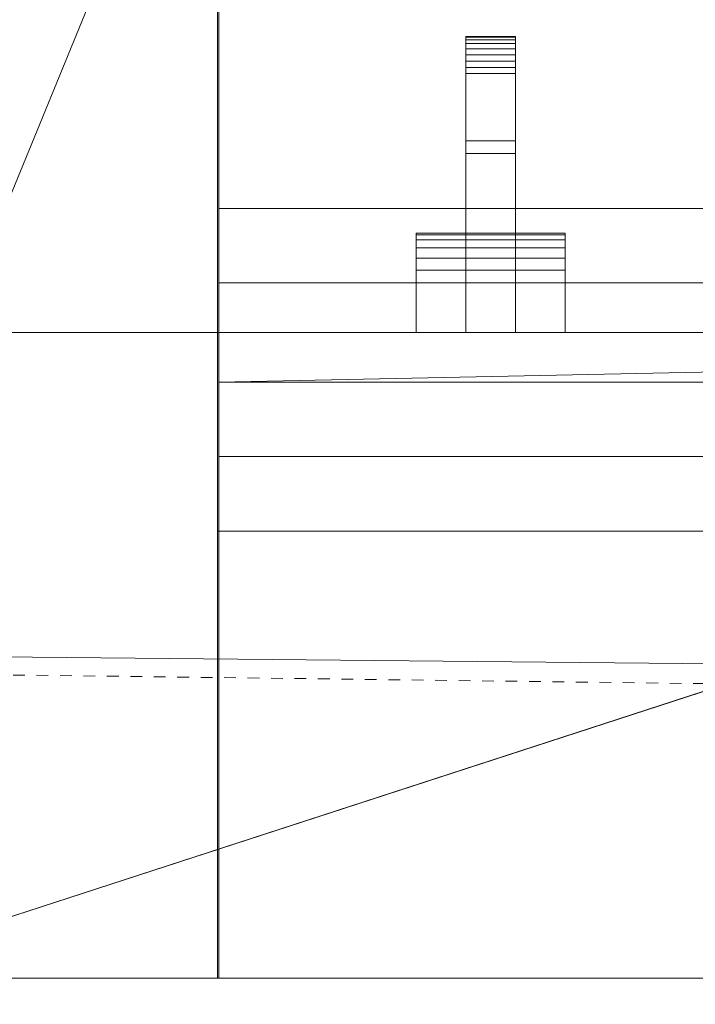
# Model space of a CAD drawing. Header units: inches. Extents: x 15 to 638, y -384 to 556.
# Tile 36 of 256: x 190 to 197, y -321 to -311. Entities that reach past the tile are written whole.
import ezdxf

# ---------------------------------------------------------------- set-up
doc = ezdxf.new("R2010")
doc.units = ezdxf.units.IN
doc.header["$MEASUREMENT"] = 0
doc.linetypes.add('Dash', pattern=[0.23622, 0.11811, -0.11811])
for name, color, linetype, lineweight in [('A-AREA', 32, 'Dash', 9), ('A-DOOR', 31, 'Continuous', 9), ('A-FLOR', 192, 'Continuous', 9), ('A-WALL', 90, 'Continuous', 9)]:
    doc.layers.add(name, color=color, linetype=linetype, lineweight=lineweight)

# ---------------------------------------------------------------- blocks, each defined once
blk = doc.blocks.new('Planitar - Single Door - 3_-0 x 6_-8_-5506503-_3D_')
at = {"layer": 'A-DOOR'}
mesh = blk.add_polyface(dxfattribs=at)
corners = [(14.5, -0.5, 41.5), (14.5, 0, 41.5), (14.5, 0, 38), (14.5, -0.5, 38), (14.5, -0.6294, 38.017), (14.5, -0.75, 38.067), (14.5, -0.8536, 38.1464), (14.5, -0.933, 38.25), (14.5, -0.983, 38.3706), (14.5, -1, 38.5), (14.5, -1, 41), (14.5, -0.983, 41.1294), (14.5, -0.933, 41.25), (14.5, -0.8536, 41.3536), (14.5, -0.75, 41.433), (14.5, -0.6294, 41.483)]
mesh.append_faces([[corners[k] for k in face] for face in [(5, 9, 3, 4)]], dxfattribs={"vtx0": -1, "vtx1": -1})
mesh.append_faces([[corners[k] for k in face] for face in [(0, 10, 11, 13)]], dxfattribs={"vtx0": -1, "vtx2": -1, "vtx3": -1})
mesh.append_faces([[corners[k] for k in face] for face in [(10, 0, 1, 2)]], dxfattribs={"vtx0": -1, "vtx3": -1})
mesh.append_faces([[corners[k] for k in face] for face in [(8, 9, 7), (12, 13, 11)]], dxfattribs={"vtx1": -1})
mesh.append_faces([[corners[k] for k in face] for face in [(2, 3, 9, 10)]], dxfattribs={"vtx1": -1, "vtx3": -1})
mesh.append_faces([[corners[k] for k in face] for face in [(14, 15, 0, 13)]], dxfattribs={"vtx2": -1})
mesh.append_faces([[corners[k] for k in face] for face in [(5, 6, 7, 9)]], dxfattribs={"vtx2": -1, "vtx3": -1})
mesh = blk.add_polyface(dxfattribs=at)
corners = [(15, 0, 38), (14.5, 0, 38), (14.5, 0, 41.5), (15, 0, 41.5)]
mesh.append_faces([[corners[k] for k in face] for face in [(0, 1, 2, 3)]])
mesh = blk.add_polyface(dxfattribs=at)
corners = [(15, 0, 41.5), (14.5, 0, 41.5), (14.5, -0.5, 41.5), (15, -0.5, 41.5)]
mesh.append_faces([[corners[k] for k in face] for face in [(0, 1, 2, 3)]])
mesh = blk.add_polyface(dxfattribs=at)
corners = [(15, 0, 41.5), (15, 0, 38), (15, -0.5, 38), (15, -0.6294, 38.017), (15, -0.75, 38.067), (15, -0.8536, 38.1464), (15, -0.933, 38.25), (15, -0.983, 38.3706), (15, -1, 38.5), (15, -1, 39.3721), (15, -1.8035, 38.9974), (15, -2.6071, 38.5335), (15, -2.6673, 38.5085), (15, -2.7321, 38.5), (15, -2.7968, 38.5085), (15, -2.8571, 38.5335), (15, -2.9088, 38.5732), (15, -2.9486, 38.625), (15, -2.9735, 38.6853), (15, -2.9821, 38.75), (15, -2.9735, 38.8147), (15, -2.9486, 38.875), (15, -2.9088, 38.9268), (15, -2.8571, 38.9665), (15, -1.9285, 39.5026), (15, -1, 40.1528), (15, -1, 41), (15, -0.983, 41.1294), (15, -0.933, 41.25), (15, -0.8536, 41.3536), (15, -0.75, 41.433), (15, -0.6294, 41.483), (15, -0.5, 41.5)]
mesh.append_faces([[corners[k] for k in face] for face in [(9, 25, 0, 1)]], dxfattribs={"vtx0": -1, "vtx1": -1, "vtx3": -1})
mesh.append_faces([[corners[k] for k in face] for face in [(21, 11, 12), (26, 32, 0, 25)]], dxfattribs={"vtx0": -1, "vtx2": -1})
mesh.append_faces([[corners[k] for k in face] for face in [(11, 21, 22, 23), (32, 28, 29, 30)]], dxfattribs={"vtx0": -1, "vtx3": -1})
mesh.append_faces([[corners[k] for k in face] for face in [(17, 18, 15, 16), (4, 5, 2, 3)]], dxfattribs={"vtx1": -1})
mesh.append_faces([[corners[k] for k in face] for face in [(27, 28, 32, 26), (7, 8, 2, 6), (5, 6, 2)]], dxfattribs={"vtx1": -1, "vtx2": -1})
mesh.append_faces([[corners[k] for k in face] for face in [(20, 21, 12, 13), (19, 20, 13, 14), (9, 10, 24, 25), (23, 24, 10, 11), (14, 15, 18, 19), (8, 9, 1, 2)]], dxfattribs={"vtx1": -1, "vtx3": -1})
mesh.append_faces([[corners[k] for k in face] for face in [(30, 31, 32)]], dxfattribs={"vtx2": -1})
mesh = blk.add_polyface(dxfattribs=at)
corners = [(15.5, 0, 41.5), (15, 0, 41.5), (15, -0.5, 41.5), (15.5, -0.5, 41.5)]
mesh.append_faces([[corners[k] for k in face] for face in [(0, 1, 2, 3)]])
mesh = blk.add_polyface(dxfattribs=at)
corners = [(15.5, -0.5, 38), (15, -0.5, 38), (15, 0, 38), (15.5, 0, 38)]
mesh.append_faces([[corners[k] for k in face] for face in [(0, 1, 2, 3)]])
mesh = blk.add_polyface(dxfattribs=at)
corners = [(15.5, 0, 38), (15, 0, 38), (15, 0, 41.5), (15.5, 0, 41.5)]
mesh.append_faces([[corners[k] for k in face] for face in [(0, 1, 2, 3)]])
mesh = blk.add_polyface(dxfattribs=at)
corners = [(15, -0.5, 41.5), (15, -0.6294, 41.483), (15, -0.75, 41.433), (15, -0.8536, 41.3536), (15, -0.933, 41.25), (15, -0.983, 41.1294), (15, -1, 41), (15, -1, 38.5), (15, -0.983, 38.3706), (15, -0.933, 38.25), (15, -0.8536, 38.1464), (15, -0.75, 38.067), (15, -0.6294, 38.017), (15, -0.5, 38), (15, 0, 38), (15, 0, 41.5)]
mesh.append_faces([[corners[k] for k in face] for face in [(11, 9, 10)]], dxfattribs={"vtx0": -1})
mesh.append_faces([[corners[k] for k in face] for face in [(0, 5, 6, 15), (15, 6, 7, 14)]], dxfattribs={"vtx0": -1, "vtx2": -1})
mesh.append_faces([[corners[k] for k in face] for face in [(2, 3, 0, 1)]], dxfattribs={"vtx1": -1})
mesh.append_faces([[corners[k] for k in face] for face in [(13, 14, 7, 11)]], dxfattribs={"vtx1": -1, "vtx2": -1, "vtx3": -1})
mesh.append_faces([[corners[k] for k in face] for face in [(11, 12, 13)]], dxfattribs={"vtx2": -1})
mesh.append_faces([[corners[k] for k in face] for face in [(3, 4, 5, 0), (7, 8, 9, 11)]], dxfattribs={"vtx2": -1, "vtx3": -1})
mesh = blk.add_polyface(dxfattribs=at)
corners = [(15.5, 0, 41.5), (15.5, -0.5, 41.5), (15.5, -0.6294, 41.483), (15.5, -0.75, 41.433), (15.5, -0.8536, 41.3536), (15.5, -0.933, 41.25), (15.5, -0.983, 41.1294), (15.5, -1, 41), (15.5, -1, 40.1528), (15.5, -1.9285, 39.5026), (15.5, -2.8571, 38.9665), (15.5, -2.9088, 38.9268), (15.5, -2.9486, 38.875), (15.5, -2.9735, 38.8147), (15.5, -2.9821, 38.75), (15.5, -2.9735, 38.6853), (15.5, -2.9486, 38.625), (15.5, -2.9088, 38.5732), (15.5, -2.8571, 38.5335), (15.5, -2.7968, 38.5085), (15.5, -2.7321, 38.5), (15.5, -2.6673, 38.5085), (15.5, -2.6071, 38.5335), (15.5, -1.8035, 38.9974), (15.5, -1, 39.3721), (15.5, -1, 38.5), (15.5, -0.983, 38.3706), (15.5, -0.933, 38.25), (15.5, -0.8536, 38.1464), (15.5, -0.75, 38.067), (15.5, -0.6294, 38.017), (15.5, -0.5, 38), (15.5, 0, 38)]
mesh.append_faces([[corners[k] for k in face] for face in [(22, 12, 21)]], dxfattribs={"vtx0": -1, "vtx1": -1})
mesh.append_faces([[corners[k] for k in face] for face in [(7, 0, 1, 6), (24, 8, 9, 23), (23, 9, 10, 22), (21, 12, 13, 20), (14, 19, 20, 13), (15, 18, 19, 14)]], dxfattribs={"vtx0": -1, "vtx2": -1})
mesh.append_faces([[corners[k] for k in face] for face in [(0, 7, 8, 24)]], dxfattribs={"vtx0": -1, "vtx2": -1, "vtx3": -1})
mesh.append_faces([[corners[k] for k in face] for face in [(31, 26, 27, 28), (22, 10, 11, 12)]], dxfattribs={"vtx0": -1, "vtx3": -1})
mesh.append_faces([[corners[k] for k in face] for face in [(5, 6, 1, 4)]], dxfattribs={"vtx1": -1, "vtx2": -1})
mesh.append_faces([[corners[k] for k in face] for face in [(32, 0, 24, 25), (31, 32, 25, 26)]], dxfattribs={"vtx1": -1, "vtx3": -1})
mesh.append_faces([[corners[k] for k in face] for face in [(29, 30, 31, 28), (16, 17, 18, 15)]], dxfattribs={"vtx2": -1})
mesh.append_faces([[corners[k] for k in face] for face in [(1, 2, 3, 4)]], dxfattribs={"vtx3": -1})
mesh = blk.add_polyface(dxfattribs=at)
corners = [(15.5, -0.5, 41.5), (15.5, 0, 41.5), (15.5, 0, 38), (15.5, -0.5, 38), (15.5, -0.6294, 38.017), (15.5, -0.75, 38.067), (15.5, -0.8536, 38.1464), (15.5, -0.933, 38.25), (15.5, -0.983, 38.3706), (15.5, -1, 38.5), (15.5, -1, 41), (15.5, -0.983, 41.1294), (15.5, -0.933, 41.25), (15.5, -0.8536, 41.3536), (15.5, -0.75, 41.433), (15.5, -0.6294, 41.483)]
mesh.append_faces([[corners[k] for k in face] for face in [(5, 9, 3, 4)]], dxfattribs={"vtx0": -1, "vtx1": -1})
mesh.append_faces([[corners[k] for k in face] for face in [(0, 10, 11, 13)]], dxfattribs={"vtx0": -1, "vtx2": -1, "vtx3": -1})
mesh.append_faces([[corners[k] for k in face] for face in [(10, 0, 1, 2)]], dxfattribs={"vtx0": -1, "vtx3": -1})
mesh.append_faces([[corners[k] for k in face] for face in [(8, 9, 7), (12, 13, 11)]], dxfattribs={"vtx1": -1})
mesh.append_faces([[corners[k] for k in face] for face in [(2, 3, 9, 10)]], dxfattribs={"vtx1": -1, "vtx3": -1})
mesh.append_faces([[corners[k] for k in face] for face in [(14, 15, 0, 13)]], dxfattribs={"vtx2": -1})
mesh.append_faces([[corners[k] for k in face] for face in [(5, 6, 7, 9)]], dxfattribs={"vtx2": -1, "vtx3": -1})
mesh = blk.add_polyface(dxfattribs=at)
corners = [(16, 0, 38), (15.5, 0, 38), (15.5, 0, 41.5), (16, 0, 41.5)]
mesh.append_faces([[corners[k] for k in face] for face in [(0, 1, 2, 3)]])
mesh = blk.add_polyface(dxfattribs=at)
corners = [(16, 0, 41.5), (15.5, 0, 41.5), (15.5, -0.5, 41.5), (16, -0.5, 41.5)]
mesh.append_faces([[corners[k] for k in face] for face in [(0, 1, 2, 3)]])
mesh = blk.add_polyface(dxfattribs=at)
corners = [(16, -0.5, 41.5), (16, -0.6294, 41.483), (16, -0.75, 41.433), (16, -0.8536, 41.3536), (16, -0.933, 41.25), (16, -0.983, 41.1294), (16, -1, 41), (16, -1, 38.5), (16, -0.983, 38.3706), (16, -0.933, 38.25), (16, -0.8536, 38.1464), (16, -0.75, 38.067), (16, -0.6294, 38.017), (16, -0.5, 38), (16, 0, 38), (16, 0, 41.5)]
mesh.append_faces([[corners[k] for k in face] for face in [(11, 9, 10)]], dxfattribs={"vtx0": -1})
mesh.append_faces([[corners[k] for k in face] for face in [(0, 5, 6, 15), (15, 6, 7, 14)]], dxfattribs={"vtx0": -1, "vtx2": -1})
mesh.append_faces([[corners[k] for k in face] for face in [(2, 3, 0, 1)]], dxfattribs={"vtx1": -1})
mesh.append_faces([[corners[k] for k in face] for face in [(13, 14, 7, 11)]], dxfattribs={"vtx1": -1, "vtx2": -1, "vtx3": -1})
mesh.append_faces([[corners[k] for k in face] for face in [(11, 12, 13)]], dxfattribs={"vtx2": -1})
mesh.append_faces([[corners[k] for k in face] for face in [(3, 4, 5, 0), (7, 8, 9, 11)]], dxfattribs={"vtx2": -1, "vtx3": -1})
mesh = blk.add_polyface(dxfattribs=at)
corners = [(15, -0.5, 38), (14.5, -0.5, 38), (14.5, 0, 38), (15, 0, 38)]
mesh.append_faces([[corners[k] for k in face] for face in [(0, 1, 2, 3)]])
mesh = blk.add_polyface(dxfattribs=at)
corners = [(16, -0.5, 38), (15.5, -0.5, 38), (15.5, 0, 38), (16, 0, 38)]
mesh.append_faces([[corners[k] for k in face] for face in [(0, 1, 2, 3)]])
mesh = blk.add_polyface(dxfattribs=at)
corners = [(15, -1, 41), (15, -0.983, 41.1294), (15, -0.933, 41.25), (15, -0.8536, 41.3536), (15, -0.75, 41.433), (15, -0.6294, 41.483), (15, -0.5, 41.5), (14.5, -0.5, 41.5), (14.5, -0.6294, 41.483), (14.5, -0.75, 41.433), (14.5, -0.8536, 41.3536), (14.5, -0.933, 41.25), (14.5, -0.983, 41.1294), (14.5, -1, 41)]
mesh.append_faces([[corners[k] for k in face] for face in [(7, 8, 5, 6), (0, 1, 12, 13)]], dxfattribs={"vtx1": -1})
mesh.append_faces([[corners[k] for k in face] for face in [(8, 9, 4, 5), (3, 4, 9, 10), (10, 11, 2, 3), (11, 12, 1, 2)]], dxfattribs={"vtx1": -1, "vtx3": -1})
mesh = blk.add_polyface(dxfattribs=at)
corners = [(15, -0.5, 38), (15, -0.6294, 38.017), (15, -0.75, 38.067), (15, -0.8536, 38.1464), (15, -0.933, 38.25), (15, -0.983, 38.3706), (15, -1, 38.5), (14.5, -1, 38.5), (14.5, -0.983, 38.3706), (14.5, -0.933, 38.25), (14.5, -0.8536, 38.1464), (14.5, -0.75, 38.067), (14.5, -0.6294, 38.017), (14.5, -0.5, 38)]
mesh.append_faces([[corners[k] for k in face] for face in [(7, 8, 5, 6), (0, 1, 12, 13)]], dxfattribs={"vtx1": -1})
mesh.append_faces([[corners[k] for k in face] for face in [(8, 9, 4, 5), (3, 4, 9, 10), (10, 11, 2, 3), (11, 12, 1, 2)]], dxfattribs={"vtx1": -1, "vtx3": -1})
mesh = blk.add_polyface(dxfattribs=at)
corners = [(15.5, -1, 41), (15.5, -0.983, 41.1294), (15.5, -0.933, 41.25), (15.5, -0.8536, 41.3536), (15.5, -0.75, 41.433), (15.5, -0.6294, 41.483), (15.5, -0.5, 41.5), (15, -0.5, 41.5), (15, -0.6294, 41.483), (15, -0.75, 41.433), (15, -0.8536, 41.3536), (15, -0.933, 41.25), (15, -0.983, 41.1294), (15, -1, 41)]
mesh.append_faces([[corners[k] for k in face] for face in [(7, 8, 5, 6), (0, 1, 12, 13)]], dxfattribs={"vtx1": -1})
mesh.append_faces([[corners[k] for k in face] for face in [(8, 9, 4, 5), (3, 4, 9, 10), (10, 11, 2, 3), (11, 12, 1, 2)]], dxfattribs={"vtx1": -1, "vtx3": -1})
mesh = blk.add_polyface(dxfattribs=at)
corners = [(15.5, -0.5, 38), (15.5, -0.6294, 38.017), (15.5, -0.75, 38.067), (15.5, -0.8536, 38.1464), (15.5, -0.933, 38.25), (15.5, -0.983, 38.3706), (15.5, -1, 38.5), (15, -1, 38.5), (15, -0.983, 38.3706), (15, -0.933, 38.25), (15, -0.8536, 38.1464), (15, -0.75, 38.067), (15, -0.6294, 38.017), (15, -0.5, 38)]
mesh.append_faces([[corners[k] for k in face] for face in [(7, 8, 5, 6), (0, 1, 12, 13)]], dxfattribs={"vtx1": -1})
mesh.append_faces([[corners[k] for k in face] for face in [(8, 9, 4, 5), (3, 4, 9, 10), (10, 11, 2, 3), (1, 2, 11, 12)]], dxfattribs={"vtx1": -1, "vtx3": -1})
mesh = blk.add_polyface(dxfattribs=at)
corners = [(16, -1, 41), (16, -0.983, 41.1294), (16, -0.933, 41.25), (16, -0.8536, 41.3536), (16, -0.75, 41.433), (16, -0.6294, 41.483), (16, -0.5, 41.5), (15.5, -0.5, 41.5), (15.5, -0.6294, 41.483), (15.5, -0.75, 41.433), (15.5, -0.8536, 41.3536), (15.5, -0.933, 41.25), (15.5, -0.983, 41.1294), (15.5, -1, 41)]
mesh.append_faces([[corners[k] for k in face] for face in [(7, 8, 5, 6), (0, 1, 12, 13)]], dxfattribs={"vtx1": -1})
mesh.append_faces([[corners[k] for k in face] for face in [(8, 9, 4, 5), (3, 4, 9, 10), (10, 11, 2, 3), (11, 12, 1, 2)]], dxfattribs={"vtx1": -1, "vtx3": -1})
mesh = blk.add_polyface(dxfattribs=at)
corners = [(16, -0.5, 38), (16, -0.6294, 38.017), (16, -0.75, 38.067), (16, -0.8536, 38.1464), (16, -0.933, 38.25), (16, -0.983, 38.3706), (16, -1, 38.5), (15.5, -1, 38.5), (15.5, -0.983, 38.3706), (15.5, -0.933, 38.25), (15.5, -0.8536, 38.1464), (15.5, -0.75, 38.067), (15.5, -0.6294, 38.017), (15.5, -0.5, 38)]
mesh.append_faces([[corners[k] for k in face] for face in [(7, 8, 5, 6), (0, 1, 12, 13)]], dxfattribs={"vtx1": -1})
mesh.append_faces([[corners[k] for k in face] for face in [(8, 9, 4, 5), (3, 4, 9, 10), (10, 11, 2, 3), (11, 12, 1, 2)]], dxfattribs={"vtx1": -1, "vtx3": -1})
mesh = blk.add_polyface(dxfattribs=at)
corners = [(15, -1, 41), (14.5, -1, 41), (14.5, -1, 38.5), (15, -1, 38.5)]
mesh.append_faces([[corners[k] for k in face] for face in [(0, 1, 2, 3)]])
mesh = blk.add_polyface(dxfattribs=at)
corners = [(15.5, -1, 41), (15, -1, 41), (15, -1, 40.1528), (15.5, -1, 40.1528)]
mesh.append_faces([[corners[k] for k in face] for face in [(0, 1, 2, 3)]])
mesh = blk.add_polyface(dxfattribs=at)
corners = [(15.5, -1, 40.1528), (15, -1, 40.1528), (15, -1.9285, 39.5026), (15.5, -1.9285, 39.5026)]
mesh.append_faces([[corners[k] for k in face] for face in [(0, 1, 2, 3)]])
mesh = blk.add_polyface(dxfattribs=at)
corners = [(15.5, -1.8035, 38.9974), (15, -1.8035, 38.9974), (15, -1, 39.3721), (15.5, -1, 39.3721)]
mesh.append_faces([[corners[k] for k in face] for face in [(0, 1, 2, 3)]])
mesh = blk.add_polyface(dxfattribs=at)
corners = [(15.5, -1, 39.3721), (15, -1, 39.3721), (15, -1, 38.5), (15.5, -1, 38.5)]
mesh.append_faces([[corners[k] for k in face] for face in [(0, 1, 2, 3)]])
mesh = blk.add_polyface(dxfattribs=at)
corners = [(16, -1, 41), (15.5, -1, 41), (15.5, -1, 38.5), (16, -1, 38.5)]
mesh.append_faces([[corners[k] for k in face] for face in [(0, 1, 2, 3)]])
mesh = blk.add_polyface(dxfattribs=at)
corners = [(15.5, -2.6071, 38.5335), (15, -2.6071, 38.5335), (15, -1.8035, 38.9974), (15.5, -1.8035, 38.9974)]
mesh.append_faces([[corners[k] for k in face] for face in [(0, 1, 2, 3)]])
mesh = blk.add_polyface(dxfattribs=at)
corners = [(15.5, -1.9285, 39.5026), (15, -1.9285, 39.5026), (15, -2.8571, 38.9665), (15.5, -2.8571, 38.9665)]
mesh.append_faces([[corners[k] for k in face] for face in [(0, 1, 2, 3)]])
mesh = blk.add_polyface(dxfattribs=at)
corners = [(15.5, -2.6071, 38.5335), (15.5, -2.6673, 38.5085), (15.5, -2.7321, 38.5), (15.5, -2.7968, 38.5085), (15.5, -2.8571, 38.5335), (15.5, -2.9088, 38.5732), (15.5, -2.9486, 38.625), (15.5, -2.9735, 38.6853), (15.5, -2.9821, 38.75), (15.5, -2.9735, 38.8147), (15.5, -2.9486, 38.875), (15.5, -2.9088, 38.9268), (15.5, -2.8571, 38.9665), (15, -2.8571, 38.9665), (15, -2.9088, 38.9268), (15, -2.9486, 38.875), (15, -2.9735, 38.8147), (15, -2.9821, 38.75), (15, -2.9735, 38.6853), (15, -2.9486, 38.625), (15, -2.9088, 38.5732), (15, -2.8571, 38.5335), (15, -2.7968, 38.5085), (15, -2.7321, 38.5), (15, -2.6673, 38.5085), (15, -2.6071, 38.5335)]
mesh.append_faces([[corners[k] for k in face] for face in [(13, 14, 11, 12), (0, 1, 24, 25)]], dxfattribs={"vtx1": -1})
mesh.append_faces([[corners[k] for k in face] for face in [(14, 15, 10, 11), (16, 17, 8, 9), (15, 16, 9, 10), (17, 18, 7, 8), (6, 7, 18, 19), (19, 20, 5, 6), (20, 21, 4, 5), (22, 23, 2, 3), (21, 22, 3, 4), (23, 24, 1, 2)]], dxfattribs={"vtx1": -1, "vtx3": -1})
blk = doc.blocks.new('Planitar - Swap_Full Glass_Panel - Planitar - Swap_Full Glass_Panel-5506500-_3D_')
at = {"layer": 'A-DOOR'}
mesh = blk.add_polyface(dxfattribs=at)
corners = [(-18, -1), (-18, 1), (18, 1), (18, -1)]
mesh.append_faces([[corners[k] for k in face] for face in [(0, 1, 2, 3)]])
mesh = blk.add_polyface(dxfattribs=at)
corners = [(18, 1, 84), (18, 1), (-18, 1), (-18, 1, 84), (13, 1, 5), (13, 1, 79), (-13, 1, 79), (-13, 1, 5)]
mesh.append_faces([[corners[k] for k in face] for face in [(3, 6, 7, 2), (2, 7, 4, 1)]], dxfattribs={"vtx0": -1, "vtx2": -1})
mesh.append_faces([[corners[k] for k in face] for face in [(5, 6, 3, 0), (4, 5, 0, 1)]], dxfattribs={"vtx1": -1, "vtx3": -1})
mesh = blk.add_polyface(dxfattribs=at)
corners = [(18, -1, 84), (18, 1, 84), (-18, 1, 84), (-18, -1, 84)]
mesh.append_faces([[corners[k] for k in face] for face in [(0, 1, 2, 3)]])
mesh = blk.add_polyface(dxfattribs=at)
corners = [(18, -1), (18, 1), (18, 1, 84), (18, -1, 84)]
mesh.append_faces([[corners[k] for k in face] for face in [(0, 1, 2, 3)]])
mesh = blk.add_polyface(dxfattribs=at)
corners = [(18, -1, 84), (-18, -1, 84), (-18, -1), (18, -1), (13, -1, 5), (-13, -1, 5), (-13, -1, 79), (13, -1, 79)]
mesh.append_faces([[corners[k] for k in face] for face in [(0, 7, 4, 3), (3, 4, 5, 2)]], dxfattribs={"vtx0": -1, "vtx2": -1})
mesh.append_faces([[corners[k] for k in face] for face in [(6, 7, 0, 1), (5, 6, 1, 2)]], dxfattribs={"vtx1": -1, "vtx3": -1})

msp = doc.modelspace()

# ---------------------------------------------------------------- linework, layer by layer
at = {"layer": 'A-AREA'}
msp.add_line((434.75, -320.75), (174, -317.5), dxfattribs=at)

# ---------------------------------------------------------------- block references
at = {"layer": 'A-DOOR', "rotation": 180}
for name, p in [('Planitar - Single Door - 3_-0 x 6_-8_-5506503-_3D_', (209.9856, -314.25)), ('Planitar - Swap_Full Glass_Panel - Planitar - Swap_Full Glass_Panel-5506500-_3D_', (209.9856, -315.25))]:
    msp.add_blockref(name, p, dxfattribs=at)

# ---------------------------------------------------------------- meshes
at = {"layer": 'A-FLOR'}
mesh = msp.add_polyface(dxfattribs=at)
corners = [(34.9919, -40.32, -2), (35.9919, -40.32, -2), (35.9919, 270, -2), (33.9919, 270, -2), (33.9919, 351, -2), (31.9919, 351, -2), (31.9919, 443, -2), (171.25, 443, -2), (171.25, 444, -2), (478.25, 444, -2), (478.25, 445.5, -2), (612, 445.5, -2), (612, 273.5, -2), (610, 273.5, -2), (610, -38.57, -2), (614.75, -38.57, -2), (614.75, -307.5, -2), (528, -307.5, -2), (528, -314.25, -2), (184.75, -314.25, -2), (184.75, -279.55, -2), (109.75, -279.55, -2), (109.75, -229.75, -2), (132.5, -229.75, -2), (132.5, -176.25, -2), (34.9919, -176.25, -2)]
mesh.append_faces([[corners[k] for k in face] for face in [(14, 17, 24)]], dxfattribs={"vtx0": -1, "vtx1": -1, "vtx2": -1})
mesh.append_faces([[corners[k] for k in face] for face in [(20, 23, 24, 17)]], dxfattribs={"vtx0": -1, "vtx2": -1, "vtx3": -1})
mesh.append_faces([[corners[k] for k in face] for face in [(19, 20, 17, 18)]], dxfattribs={"vtx1": -1})
mesh.append_faces([[corners[k] for k in face] for face in [(1, 2, 14, 24), (13, 14, 2, 7)]], dxfattribs={"vtx1": -1, "vtx2": -1, "vtx3": -1})
mesh.append_faces([[corners[k] for k in face] for face in [(25, 0, 1, 24), (21, 22, 23, 20), (9, 10, 11)]], dxfattribs={"vtx2": -1})
mesh.append_faces([[corners[k] for k in face] for face in [(2, 3, 4, 7), (7, 8, 9, 13), (11, 12, 13, 9)]], dxfattribs={"vtx2": -1, "vtx3": -1})
mesh.append_faces([[corners[k] for k in face] for face in [(4, 5, 6, 7), (14, 15, 16, 17)]], dxfattribs={"vtx3": -1})
mesh = msp.add_polyface(dxfattribs=at)
corners = [(34.9919, -40.32), (34.9919, -176.25), (132.5, -176.25), (132.5, -229.75), (109.75, -229.75), (109.75, -279.55), (184.75, -279.55), (184.75, -314.25), (528, -314.25), (528, -307.5), (614.75, -307.5), (614.75, -38.57), (610, -38.57), (610, 273.5), (612, 273.5), (612, 445.5), (478.25, 445.5), (478.25, 444), (171.25, 444), (171.25, 443), (31.9919, 443), (31.9919, 351), (33.9919, 351), (33.9919, 270), (35.9919, 270), (35.9919, -40.32)]
mesh.append_faces([[corners[k] for k in face] for face in [(9, 6, 7, 8)]], dxfattribs={"vtx0": -1})
mesh.append_faces([[corners[k] for k in face] for face in [(3, 6, 2)]], dxfattribs={"vtx0": -1, "vtx1": -1})
mesh.append_faces([[corners[k] for k in face] for face in [(2, 6, 9, 12)]], dxfattribs={"vtx0": -1, "vtx1": -1, "vtx2": -1, "vtx3": -1})
mesh.append_faces([[corners[k] for k in face] for face in [(24, 12, 13, 19), (12, 24, 25, 2)]], dxfattribs={"vtx0": -1, "vtx2": -1, "vtx3": -1})
mesh.append_faces([[corners[k] for k in face] for face in [(16, 17, 15)]], dxfattribs={"vtx1": -1})
mesh.append_faces([[corners[k] for k in face] for face in [(10, 11, 12, 9), (20, 21, 22, 19)]], dxfattribs={"vtx2": -1})
mesh.append_faces([[corners[k] for k in face] for face in [(13, 14, 15, 17), (17, 18, 19, 13), (22, 23, 24, 19)]], dxfattribs={"vtx2": -1, "vtx3": -1})
mesh.append_faces([[corners[k] for k in face] for face in [(3, 4, 5, 6), (25, 0, 1, 2)]], dxfattribs={"vtx3": -1})
mesh = msp.add_polyface(dxfattribs=at)
corners = [(528, -314.25, -2), (528, -314.25), (184.75, -314.25), (184.75, -314.25, -2)]
mesh.append_faces([[corners[k] for k in face] for face in [(0, 1, 2, 3)]])
mesh = msp.add_polyface(dxfattribs=at)
corners = [(170.75, -320.75, -2.0046), (434.75, -320.75, -20.0024), (434.75, -383.5, -20.0024), (170.75, -383.5, -2.0046)]
mesh.append_faces([[corners[k] for k in face] for face in [(0, 1, 2, 3)]])
mesh = msp.add_polyface(dxfattribs=at)
corners = [(434.75, -383.5, -17.9977), (434.75, -320.75, -17.9977), (170.75, -320.75), (170.75, -383.5)]
mesh.append_faces([[corners[k] for k in face] for face in [(0, 1, 2, 3)]])
mesh = msp.add_polyface(dxfattribs=at)
corners = [(170.75, -320.75, -2.0046), (170.75, -320.75), (434.75, -320.75, -17.9977), (434.75, -320.75, -20.0024)]
mesh.append_faces([[corners[k] for k in face] for face in [(0, 1, 2, 3)]])
at = {"layer": 'A-WALL'}
mesh = msp.add_polyface(dxfattribs=at)
corners = [(629.75, -327.5, 132), (614.75, -327.5, 132), (20.4919, -327.5, 132), (20.4919, -307.5, 132), (32.4919, -307.5, 132), (528, -307.5, 132), (614.75, -307.5, 132), (617.75, -307.5, 132), (629.75, -307.5, 132)]
mesh.append_faces([[corners[k] for k in face] for face in [(5, 1, 2, 4)]], dxfattribs={"vtx0": -1, "vtx2": -1})
mesh.append_faces([[corners[k] for k in face] for face in [(1, 5, 6, 7)]], dxfattribs={"vtx0": -1, "vtx3": -1})
mesh.append_faces([[corners[k] for k in face] for face in [(0, 1, 7, 8), (3, 4, 2)]], dxfattribs={"vtx1": -1})
mesh = msp.add_polyface(dxfattribs=at)
corners = [(20.4919, -327.5, 170), (629.75, -327.5, 170), (629.75, -307.5, 170), (617.75, -307.5, 170), (32.4919, -307.5, 170), (20.4919, -307.5, 170)]
mesh.append_faces([[corners[k] for k in face] for face in [(3, 0, 1, 2), (0, 3, 4, 5)]], dxfattribs={"vtx0": -1})
mesh = msp.add_polyface(dxfattribs=at)
corners = [(188, -307.75, -16), (192, -307.75, -16), (192, -320.75, -16), (188, -320.75, -16), (188, -317.5, -16)]
mesh.append_faces([[corners[k] for k in face] for face in [(0, 1, 4)]], dxfattribs={"vtx1": -1})
mesh.append_faces([[corners[k] for k in face] for face in [(2, 3, 4, 1)]], dxfattribs={"vtx2": -1})
mesh = msp.add_polyface(dxfattribs=at)
corners = [(188, -307.75, 132), (188, -320.75, 132), (192, -320.75, 132), (192, -307.75, 132)]
mesh.append_faces([[corners[k] for k in face] for face in [(0, 1, 2, 3)]])
mesh = msp.add_polyface(dxfattribs=at)
corners = [(528, -320.75, -16), (188, -320.75, -16), (188, -317.5, -16), (188, -307.75, -16), (528, -307.75, -16)]
mesh.append_faces([[corners[k] for k in face] for face in [(0, 1, 2)]], dxfattribs={"vtx2": -1})
mesh.append_faces([[corners[k] for k in face] for face in [(2, 3, 4, 0)]], dxfattribs={"vtx3": -1})
mesh = msp.add_polyface(dxfattribs=at)
corners = [(188, -320.75), (528, -320.75), (528, -307.75), (227.9856, -307.75), (188, -307.75)]
mesh.append_faces([[corners[k] for k in face] for face in [(3, 0, 1, 2)]], dxfattribs={"vtx0": -1})
mesh.append_faces([[corners[k] for k in face] for face in [(3, 4, 0)]], dxfattribs={"vtx2": -1})
mesh = msp.add_polyface(dxfattribs=at)
corners = [(191.9856, -307.75), (191.9856, -307.75, 84), (191.9856, -320.75, 84), (191.9856, -320.75)]
mesh.append_faces([[corners[k] for k in face] for face in [(0, 1, 2, 3)]])
mesh = msp.add_polyface(dxfattribs=at)
corners = [(191.9856, -307.75, 84), (192, -307.75, 84), (192, -320.75, 84), (191.9856, -320.75, 84)]
mesh.append_faces([[corners[k] for k in face] for face in [(0, 1, 2, 3)]])
mesh = msp.add_polyface(dxfattribs=at)
corners = [(191.9856, -320.75), (192, -320.75), (192, -307.75), (191.9856, -307.75)]
mesh.append_faces([[corners[k] for k in face] for face in [(0, 1, 2, 3)]])
mesh = msp.add_polyface(dxfattribs=at)
corners = [(192, -320.75, -16), (192, -307.75, -16), (192, -307.75), (192, -320.75), (192, -320.75, 84), (192, -307.75, 84), (192, -307.75, 130), (192, -307.75, 132), (192, -320.75, 132), (192, -320.75, 130)]
mesh.append_faces([[corners[k] for k in face] for face in [(1, 2, 3, 0)]])
mesh.append_faces([[corners[k] for k in face] for face in [(6, 4, 5), (9, 7, 8)]], dxfattribs={"vtx0": -1})
mesh.append_faces([[corners[k] for k in face] for face in [(6, 7, 9, 4)]], dxfattribs={"vtx1": -1, "vtx3": -1})
mesh = msp.add_polyface(dxfattribs=at)
corners = [(192, -307.75, 130), (528, -307.75, 130), (528, -320.75, 130), (192, -320.75, 130), (192, -314.75, 130), (192, -313.75, 130)]
mesh.append_faces([[corners[k] for k in face] for face in [(5, 0, 1, 4), (2, 3, 4, 1)]], dxfattribs={"vtx2": -1})
mesh = msp.add_polyface(dxfattribs=at)
corners = [(192, -307.75, 132), (192, -307.75, 130), (192, -313.75, 130), (192, -314.75, 130), (192, -320.75, 130), (192, -320.75, 132)]
mesh.append_faces([[corners[k] for k in face] for face in [(0, 1, 2, 5), (3, 4, 5, 2)]], dxfattribs={"vtx2": -1})
mesh = msp.add_polyface(dxfattribs=at)
corners = [(192, -307.75, 132), (192, -320.75, 132), (528, -320.75, 132), (528, -307.75, 132)]
mesh.append_faces([[corners[k] for k in face] for face in [(0, 1, 2, 3)]])
mesh = msp.add_polyface(dxfattribs=at)
corners = [(192, -313, 86.5), (192, -313, 84), (192, -315.5, 84), (192, -315.5, 86.5)]
mesh.append_faces([[corners[k] for k in face] for face in [(0, 1, 2, 3)]])
mesh = msp.add_polyface(dxfattribs=at)
corners = [(252.5, -315.5, 84), (192, -315.5, 84), (192, -313, 84), (252.5, -313, 84)]
mesh.append_faces([[corners[k] for k in face] for face in [(0, 1, 2, 3)]])
mesh = msp.add_polyface(dxfattribs=at)
corners = [(252.5, -313, 84), (192, -313, 84), (192, -313, 86.5), (252.5, -313, 86.5)]
mesh.append_faces([[corners[k] for k in face] for face in [(0, 1, 2, 3)]])
mesh = msp.add_polyface(dxfattribs=at)
corners = [(252.5, -313, 86.5), (192, -313, 86.5), (192, -315.5, 86.5), (252.5, -315.5, 86.5)]
mesh.append_faces([[corners[k] for k in face] for face in [(0, 1, 2, 3)]])
at = {"layer": 'A-WALL', "transparency": 33554471}
mesh = msp.add_polyface(dxfattribs=at)
corners = [(230.4856, -313.75, 2), (230.4856, -313.75, 84), (252.5, -313.75, 84), (252.5, -313.75, 2), (255, -313.75, 2), (255, -313.75, 130), (322.75, -313.75, 130), (322.75, -313.75, 2), (325.25, -313.75, 2), (325.25, -313.75, 130), (392.75, -313.75, 130), (392.75, -313.75, 2), (395.25, -313.75, 2), (395.25, -313.75, 130), (462.75, -313.75, 130), (462.75, -313.75, 2), (465.25, -313.75, 2), (465.25, -313.75, 130), (526, -313.75, 130), (526, -313.75, 2), (192, -313.75, 130), (252.5, -313.75, 130), (252.5, -313.75, 86.5), (192, -313.75, 86.5)]
mesh.append_faces([[corners[k] for k in face] for face in [(2, 3, 0, 1), (5, 6, 7, 4), (9, 10, 11, 8), (14, 15, 12, 13), (18, 19, 16, 17), (20, 21, 22, 23)]])
mesh = msp.add_polyface(dxfattribs=at)
corners = [(192, -313.75, 130), (192, -313.75, 86.5), (192, -314.75, 86.5), (192, -314.75, 130)]
mesh.append_faces([[corners[k] for k in face] for face in [(0, 1, 2, 3)]])
mesh = msp.add_polyface(dxfattribs=at)
corners = [(192, -313.75, 130), (192, -314.75, 130), (252.5, -314.75, 130), (252.5, -313.75, 130), (255, -313.75, 130), (255, -314.75, 130), (322.75, -314.75, 130), (322.75, -313.75, 130), (325.25, -313.75, 130), (325.25, -314.75, 130), (392.75, -314.75, 130), (392.75, -313.75, 130), (395.25, -313.75, 130), (395.25, -314.75, 130), (462.75, -314.75, 130), (462.75, -313.75, 130), (465.25, -313.75, 130), (465.25, -314.75, 130), (526, -314.75, 130), (526, -313.75, 130)]
mesh.append_faces([[corners[k] for k in face] for face in [(2, 3, 0, 1), (6, 7, 4, 5), (11, 8, 9, 10), (15, 12, 13, 14), (19, 16, 17, 18)]])
mesh = msp.add_polyface(dxfattribs=at)
corners = [(252.5, -313.75, 86.5), (252.5, -314.75, 86.5), (192, -314.75, 86.5), (192, -313.75, 86.5)]
mesh.append_faces([[corners[k] for k in face] for face in [(0, 1, 2, 3)]])
mesh = msp.add_polyface(dxfattribs=at)
corners = [(230.4856, -314.75, 84), (230.4856, -314.75, 2), (252.5, -314.75, 2), (252.5, -314.75, 84), (255, -314.75, 130), (255, -314.75, 2), (322.75, -314.75, 2), (322.75, -314.75, 130), (325.25, -314.75, 130), (325.25, -314.75, 2), (392.75, -314.75, 2), (392.75, -314.75, 130), (395.25, -314.75, 130), (395.25, -314.75, 2), (462.75, -314.75, 2), (462.75, -314.75, 130), (465.25, -314.75, 130), (465.25, -314.75, 2), (526, -314.75, 2), (526, -314.75, 130), (252.5, -314.75, 130), (192, -314.75, 130), (192, -314.75, 86.5), (252.5, -314.75, 86.5)]
mesh.append_faces([[corners[k] for k in face] for face in [(3, 0, 1, 2), (7, 4, 5, 6), (11, 8, 9, 10), (15, 12, 13, 14), (16, 17, 18, 19), (20, 21, 22, 23)]])
at = {"layer": 'A-WALL'}
mesh = msp.add_polyface(dxfattribs=at)
corners = [(252.5, -315.5, 86.5), (192, -315.5, 86.5), (192, -315.5, 84), (252.5, -315.5, 84)]
mesh.append_faces([[corners[k] for k in face] for face in [(0, 1, 2, 3)]])
mesh = msp.add_polyface(dxfattribs=at)
corners = [(188, -320.75, -16), (192, -320.75, -16), (192, -320.75), (191.9856, -320.75), (191.9856, -320.75, 84), (192, -320.75, 84), (192, -320.75, 130), (192, -320.75, 132), (188, -320.75, 132)]
mesh.append_faces([[corners[k] for k in face] for face in [(6, 4, 5)]], dxfattribs={"vtx0": -1})
mesh.append_faces([[corners[k] for k in face] for face in [(4, 6, 8, 0)]], dxfattribs={"vtx0": -1, "vtx1": -1, "vtx3": -1})
mesh.append_faces([[corners[k] for k in face] for face in [(2, 3, 1)]], dxfattribs={"vtx1": -1})
mesh.append_faces([[corners[k] for k in face] for face in [(3, 4, 0, 1)]], dxfattribs={"vtx1": -1, "vtx3": -1})
mesh.append_faces([[corners[k] for k in face] for face in [(6, 7, 8)]], dxfattribs={"vtx2": -1})
mesh = msp.add_polyface(dxfattribs=at)
corners = [(528, -320.75, -16), (528, -320.75), (188, -320.75), (188, -320.75, -16)]
mesh.append_faces([[corners[k] for k in face] for face in [(0, 1, 2, 3)]])
mesh = msp.add_polyface(dxfattribs=at)
corners = [(528, -320.75, 132), (192, -320.75, 132), (192, -320.75, 130), (528, -320.75, 130)]
mesh.append_faces([[corners[k] for k in face] for face in [(0, 1, 2, 3)]])

doc.saveas('drawing.dxf')
